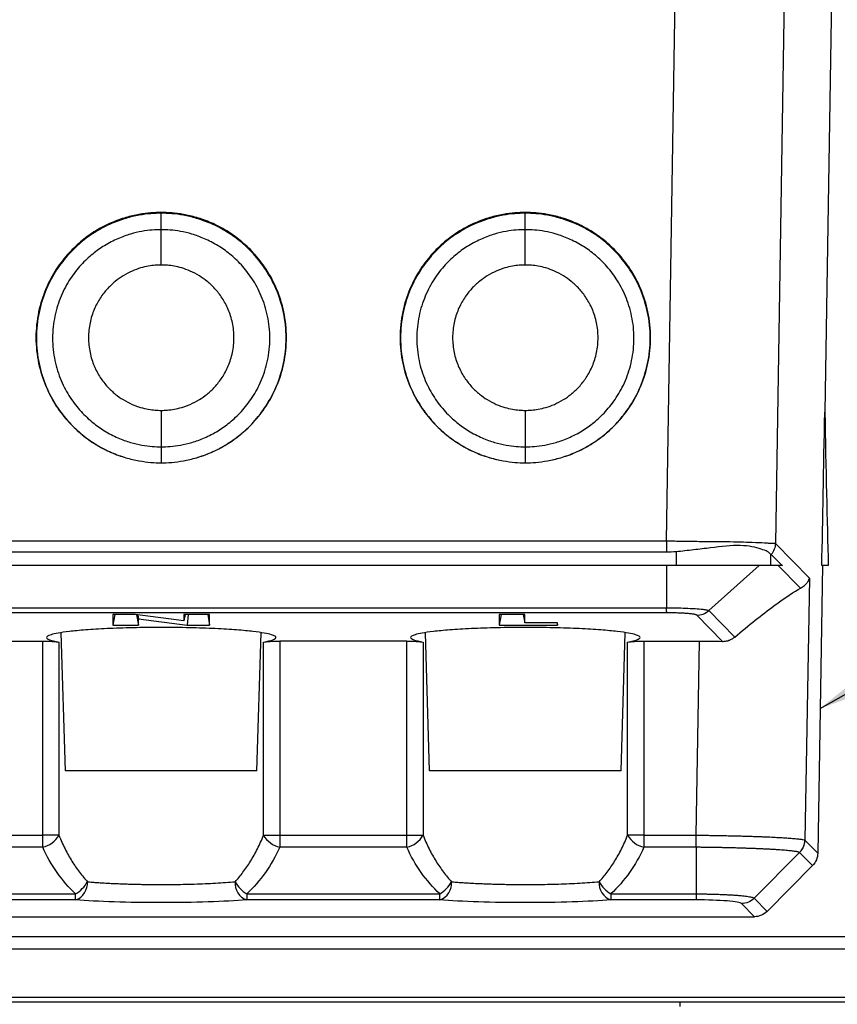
# Model space of a CAD drawing. Header units: millimetres. Extents: x 0 to 559, y 0 to 432.
# Tile 13 of 26: x 210 to 233, y 311 to 338. Entities that reach past the tile are written whole.
import ezdxf

# ---------------------------------------------------------------- set-up
doc = ezdxf.new("R2010")
doc.units = ezdxf.units.MM
doc.header["$LTSCALE"] = 2
doc.layers.add('DIMENSIONS', color=140, linetype='Continuous', lineweight=25)
doc.dimstyles.new('SLDDIMSTYLE2', dxfattribs={"dimtxt": 0.18, "dimasz": 6.604, "dimexe": 0, "dimexo": 0.0625, "dimgap": 0, "dimtad": 0, "dimtih": 1, "dimtoh": 1, "dimdec": 0, "dimrnd": 1e-09, "dimzin": 0, "dimdsep": 46, "dimtxsty": 'Standard', "dimsah": 1, "dimcen": 0.09, "dimadec": 0, "dimazin": 0, "dimtfac": 6.604, "dimtdec": 0, "dimtofl": 0, "dimtmove": 0, "dimatfit": 3, "dimfxl": 0, "dimfrac": 2, "dimtolj": 1, "dimtzin": 0, "dimarcsym": 0})

msp = doc.modelspace()

# ---------------------------------------------------------------- linework, layer by layer
for p, q in [((227.989, 323.263), (228.25, 339.584)), ((231.238, 339.584), (230.976, 323.193)), ((232.538, 339.584), (232.334, 326.798)), ((214.109, 332.263), (214.109, 332.285)), ((214.109, 331.811), (214.109, 332.263)), ((224.109, 332.263), (224.109, 332.285)), ((224.109, 331.811), (224.109, 332.263)), ((214.109, 325.846), (214.109, 325.406)), ((224.109, 325.846), (224.109, 325.406)), ((200.23, 323.263), (227.989, 323.263)), ((230.976, 323.193), (231.913, 322.239)), ((227.986, 322.953), (200.233, 322.953)), ((228.25, 322.961), (228.25, 322.584)), ((230.84, 322.899), (230.84, 322.584)), ((228.25, 322.584), (199.969, 322.584)), ((227.986, 322.584), (227.986, 321.423)), ((230.84, 322.584), (228.25, 322.584)), ((230.535, 322.584), (229.146, 321.344)), ((231.168, 322.584), (230.84, 322.584)), ((231.665, 321.959), (231.051, 322.584)), ((232.266, 322.584), (232.14, 314.681)), ((232.43, 322.584), (232.252, 322.584)), ((231.913, 322.239), (231.787, 315.041)), ((200.233, 321.423), (227.986, 321.423)), ((227.993, 321.284), (200.226, 321.284)), ((213.396, 321.235), (212.78, 321.235)), ((212.78, 321.235), (212.78, 320.945)), ((212.831, 321.235), (212.78, 320.945)), ((214.734, 321.065), (213.396, 321.235)), ((213.435, 321.23), (213.485, 320.945)), ((213.466, 321.226), (213.485, 321.115)), ((215.439, 321.235), (214.734, 321.235)), ((214.734, 321.235), (214.734, 321.065)), ((214.766, 321.235), (214.734, 321.065)), ((214.845, 321.235), (214.819, 320.945)), ((215.388, 321.235), (215.439, 320.945)), ((215.439, 320.945), (215.439, 321.235)), ((224.095, 321.235), (223.391, 321.235)), ((223.391, 321.235), (223.391, 320.945)), ((223.441, 321.235), (223.391, 320.945)), ((224.054, 321.235), (224.095, 321.007)), ((224.095, 321.007), (224.095, 321.235)), ((229.52, 320.5), (228.816, 321.216)), ((229.146, 321.344), (229.859, 320.618)), ((212.78, 320.945), (213.485, 320.945)), ((213.485, 320.945), (213.485, 321.115)), ((213.485, 321.115), (214.819, 320.945)), ((214.819, 320.945), (215.439, 320.945)), ((223.391, 320.945), (224.991, 320.945)), ((224.991, 321.007), (224.095, 321.007)), ((224.98, 321.007), (224.991, 320.945)), ((224.991, 320.945), (224.991, 321.007)), ((211.481, 316.946), (211.365, 320.737)), ((216.738, 316.946), (216.854, 320.737)), ((221.481, 316.946), (221.365, 320.737)), ((226.738, 316.946), (226.854, 320.737)), ((207.365, 320.506), (210.854, 320.506)), ((210.854, 315.175), (210.854, 320.506)), ((211.3, 320.482), (211.3, 315.175)), ((216.919, 315.175), (216.919, 320.482)), ((220.854, 320.506), (217.365, 320.506)), ((217.365, 320.506), (217.365, 315.175)), ((220.854, 315.175), (220.854, 320.506)), ((221.3, 320.482), (221.3, 315.175)), ((226.919, 315.175), (226.919, 320.482)), ((227.365, 320.506), (228.893, 320.506)), ((227.365, 320.506), (227.365, 315.175)), ((228.8, 315.175), (228.893, 320.506)), ((216.738, 316.946), (211.481, 316.946)), ((226.738, 316.946), (221.481, 316.946)), ((207.365, 315.175), (210.854, 315.175)), ((211.3, 315.175), (210.854, 315.175)), ((210.854, 314.842), (210.854, 315.175)), ((216.919, 315.175), (217.365, 315.175)), ((217.365, 315.175), (217.365, 314.842)), ((217.365, 315.175), (220.854, 315.175)), ((220.854, 315.175), (221.3, 315.175)), ((220.854, 314.842), (220.854, 315.175)), ((227.365, 315.175), (226.919, 315.175)), ((227.365, 315.175), (228.797, 315.175)), ((227.365, 315.175), (227.365, 314.842)), ((228.797, 314.842), (228.8, 315.175)), ((231.788, 315.04), (232.14, 314.681)), ((210.854, 314.842), (207.365, 314.842)), ((220.854, 314.842), (217.365, 314.842)), ((228.797, 314.842), (227.365, 314.842)), ((228.797, 314.842), (228.797, 313.561)), ((231.642, 314.699), (230.396, 313.443)), ((231.996, 314.338), (231.642, 314.699)), ((231.996, 314.338), (230.752, 313.081)), ((206.46, 313.561), (211.759, 313.561)), ((211.759, 313.396), (211.759, 313.561)), ((216.46, 313.561), (221.759, 313.561)), ((216.46, 313.561), (216.46, 313.396)), ((221.759, 313.396), (221.759, 313.561)), ((226.46, 313.561), (228.797, 313.561)), ((226.46, 313.561), (226.46, 313.396)), ((211.759, 313.396), (206.46, 313.396)), ((221.759, 313.396), (216.46, 313.396)), ((228.797, 313.396), (226.46, 313.396)), ((230.399, 312.934), (230.044, 313.295)), ((230.396, 313.443), (230.752, 313.081)), ((197.82, 312.934), (230.399, 312.934)), ((193.658, 312.391), (234.561, 312.391)), ((234.557, 312.04), (193.662, 312.04)), ((234.557, 310.584), (193.654, 310.584)), ((193.662, 310.724), (234.557, 310.724)), ((228.359, 310.471), (228.359, 310.584))]:
    msp.add_line(p, q)
for centre, radius, start, end in [((210.71, 315.5), 0.673, 282.3229, 331.148), ((217.509, 315.5), 0.673, 208.852, 257.6771), ((220.71, 315.5), 0.673, 282.3229, 331.148), ((227.509, 315.5), 0.673, 208.852, 257.6771), ((231.285, 315.052), 0.502, 315.3645, 358.7594), ((211.287, 314.34), 0.911, 301.2289, 330.679), ((211.602, 313.851), 0.481, 289.0666, 5.1778), ((216.617, 313.851), 0.481, 174.8222, 250.9334), ((216.932, 314.34), 0.911, 209.321, 238.7711), ((221.287, 314.34), 0.911, 301.2289, 330.679), ((221.602, 313.851), 0.481, 289.0666, 5.1778), ((226.617, 313.851), 0.481, 174.8222, 250.9334), ((226.932, 314.34), 0.911, 209.321, 238.7711)]:
    msp.add_arc(centre, radius, start, end)
for centre, major_axis, ratio, start_param, end_param in [((232.789, 355.285), (0.672, 38.638), 0.001521, 3.703322, 3.883384), ((232.789, 355.285), (0, 38.638), 0.017455, 2.399828, 2.57989), ((208.75, 345.317), (-28.64, 28.648), 0.00876, 2.461594, 2.478584)]:
    msp.add_ellipse(centre, major_axis=major_axis, ratio=ratio, start_param=start_param, end_param=end_param)
for points, knots in [([(214.109, 332.285), (214.018, 332.285), (213.828, 332.278), (213.504, 332.238), (213.142, 332.155), (212.743, 332.013), (212.336, 331.806), (211.939, 331.528), (211.567, 331.183), (211.22, 330.742), (210.926, 330.2), (210.721, 329.563), (210.669, 329.088), (210.669, 328.604), (210.721, 328.129), (210.926, 327.492), (211.22, 326.949), (211.567, 326.508), (211.939, 326.163), (212.336, 325.886), (212.743, 325.678), (213.142, 325.537), (213.504, 325.454), (213.828, 325.413), (214.018, 325.406), (214.109, 325.406)], [0.5, 0.5, 0.5, 0.5, 0.525, 0.55, 0.575, 0.6, 0.625, 0.6458333, 0.6666667, 0.6875, 0.7083333, 0.7291667, 0.75, 0.75, 0.7708333, 0.7916667, 0.8125, 0.8333333, 0.8541667, 0.875, 0.9, 0.925, 0.95, 0.975, 1, 1, 1, 1]), ([(214.109, 332.263), (214.018, 332.263), (213.829, 332.256), (213.506, 332.215), (213.145, 332.132), (212.747, 331.991), (212.342, 331.785), (211.946, 331.508), (211.576, 331.164), (211.229, 330.725), (210.936, 330.184), (210.732, 329.549), (210.681, 329.076), (210.681, 328.593), (210.732, 328.12), (210.936, 327.485), (211.229, 326.944), (211.576, 326.504), (211.946, 326.16), (212.342, 325.884), (212.747, 325.677), (213.145, 325.536), (213.506, 325.454), (213.829, 325.413), (214.018, 325.406), (214.109, 325.406)], [0.5, 0.5, 0.5, 0.5, 0.525, 0.55, 0.575, 0.6, 0.625, 0.6458333, 0.6666667, 0.6875, 0.7083333, 0.7291667, 0.75, 0.75, 0.7708333, 0.7916667, 0.8125, 0.8333333, 0.8541667, 0.875, 0.9, 0.925, 0.95, 0.975, 1, 1, 1, 1]), ([(214.109, 325.406), (214.201, 325.406), (214.391, 325.413), (214.715, 325.454), (215.077, 325.537), (215.476, 325.678), (215.883, 325.886), (216.28, 326.163), (216.652, 326.508), (216.999, 326.949), (217.293, 327.492), (217.498, 328.129), (217.549, 328.604), (217.549, 329.088), (217.498, 329.563), (217.293, 330.2), (216.999, 330.742), (216.652, 331.183), (216.28, 331.528), (215.883, 331.806), (215.476, 332.013), (215.077, 332.155), (214.715, 332.238), (214.391, 332.278), (214.201, 332.285), (214.109, 332.285)], [0, 0, 0, 0, 0.025, 0.05, 0.075, 0.1, 0.125, 0.1458333, 0.1666667, 0.1875, 0.2083333, 0.2291667, 0.25, 0.25, 0.2708333, 0.2916667, 0.3125, 0.3333333, 0.3541667, 0.375, 0.4, 0.425, 0.45, 0.475, 0.5, 0.5, 0.5, 0.5]), ([(214.109, 325.406), (214.201, 325.406), (214.39, 325.413), (214.713, 325.454), (215.074, 325.536), (215.472, 325.677), (215.877, 325.884), (216.273, 326.16), (216.643, 326.504), (216.99, 326.944), (217.283, 327.485), (217.487, 328.12), (217.538, 328.593), (217.538, 329.076), (217.487, 329.549), (217.283, 330.184), (216.99, 330.725), (216.643, 331.164), (216.273, 331.508), (215.877, 331.785), (215.472, 331.991), (215.074, 332.132), (214.713, 332.215), (214.39, 332.256), (214.201, 332.263), (214.109, 332.263)], [0, 0, 0, 0, 0.025, 0.05, 0.075, 0.1, 0.125, 0.1458333, 0.1666667, 0.1875, 0.2083333, 0.2291667, 0.25, 0.25, 0.2708333, 0.2916667, 0.3125, 0.3333333, 0.3541667, 0.375, 0.4, 0.425, 0.45, 0.475, 0.5, 0.5, 0.5, 0.5]), ([(224.109, 332.285), (224.018, 332.285), (223.828, 332.278), (223.504, 332.238), (223.142, 332.155), (222.743, 332.013), (222.336, 331.806), (221.939, 331.528), (221.567, 331.183), (221.22, 330.742), (220.926, 330.2), (220.721, 329.563), (220.669, 329.088), (220.669, 328.604), (220.721, 328.129), (220.926, 327.492), (221.22, 326.949), (221.567, 326.508), (221.939, 326.163), (222.336, 325.886), (222.743, 325.678), (223.142, 325.537), (223.504, 325.454), (223.828, 325.413), (224.018, 325.406), (224.109, 325.406)], [0.5, 0.5, 0.5, 0.5, 0.525, 0.55, 0.575, 0.6, 0.625, 0.6458333, 0.6666667, 0.6875, 0.7083333, 0.7291667, 0.75, 0.75, 0.7708333, 0.7916667, 0.8125, 0.8333333, 0.8541667, 0.875, 0.9, 0.925, 0.95, 0.975, 1, 1, 1, 1]), ([(224.109, 332.263), (224.018, 332.263), (223.829, 332.256), (223.506, 332.215), (223.145, 332.132), (222.747, 331.991), (222.342, 331.785), (221.946, 331.508), (221.576, 331.164), (221.229, 330.725), (220.936, 330.184), (220.732, 329.549), (220.681, 329.076), (220.681, 328.593), (220.732, 328.12), (220.936, 327.485), (221.229, 326.944), (221.576, 326.504), (221.946, 326.16), (222.342, 325.884), (222.747, 325.677), (223.145, 325.536), (223.506, 325.454), (223.829, 325.413), (224.018, 325.406), (224.109, 325.406)], [0.5, 0.5, 0.5, 0.5, 0.525, 0.55, 0.575, 0.6, 0.625, 0.6458333, 0.6666667, 0.6875, 0.7083333, 0.7291667, 0.75, 0.75, 0.7708333, 0.7916667, 0.8125, 0.8333333, 0.8541667, 0.875, 0.9, 0.925, 0.95, 0.975, 1, 1, 1, 1]), ([(224.109, 325.406), (224.201, 325.406), (224.391, 325.413), (224.715, 325.454), (225.077, 325.537), (225.476, 325.678), (225.883, 325.886), (226.28, 326.163), (226.652, 326.508), (226.999, 326.949), (227.293, 327.492), (227.498, 328.129), (227.549, 328.604), (227.549, 329.088), (227.498, 329.563), (227.293, 330.2), (226.999, 330.742), (226.652, 331.183), (226.28, 331.528), (225.883, 331.806), (225.476, 332.013), (225.077, 332.155), (224.715, 332.238), (224.391, 332.278), (224.201, 332.285), (224.109, 332.285)], [0, 0, 0, 0, 0.025, 0.05, 0.075, 0.1, 0.125, 0.1458333, 0.1666667, 0.1875, 0.2083333, 0.2291667, 0.25, 0.25, 0.2708333, 0.2916667, 0.3125, 0.3333333, 0.3541667, 0.375, 0.4, 0.425, 0.45, 0.475, 0.5, 0.5, 0.5, 0.5]), ([(224.109, 325.406), (224.201, 325.406), (224.39, 325.413), (224.713, 325.454), (225.074, 325.536), (225.472, 325.677), (225.877, 325.884), (226.273, 326.16), (226.643, 326.504), (226.99, 326.944), (227.283, 327.485), (227.487, 328.12), (227.538, 328.593), (227.538, 329.076), (227.487, 329.549), (227.283, 330.184), (226.99, 330.725), (226.643, 331.164), (226.273, 331.508), (225.877, 331.785), (225.472, 331.991), (225.074, 332.132), (224.713, 332.215), (224.39, 332.256), (224.201, 332.263), (224.109, 332.263)], [0, 0, 0, 0, 0.025, 0.05, 0.075, 0.1, 0.125, 0.1458333, 0.1666667, 0.1875, 0.2083333, 0.2291667, 0.25, 0.25, 0.2708333, 0.2916667, 0.3125, 0.3333333, 0.3541667, 0.375, 0.4, 0.425, 0.45, 0.475, 0.5, 0.5, 0.5, 0.5]), ([(214.109, 331.811), (214.031, 331.811), (213.865, 331.805), (213.584, 331.769), (213.27, 331.697), (212.924, 331.574), (212.571, 331.395), (212.227, 331.154), (211.905, 330.855), (211.603, 330.472), (211.349, 330.002), (211.172, 329.45), (211.127, 329.038), (211.127, 328.618), (211.172, 328.207), (211.349, 327.655), (211.603, 327.184), (211.905, 326.802), (212.227, 326.502), (212.571, 326.262), (212.924, 326.082), (213.27, 325.959), (213.584, 325.887), (213.865, 325.852), (214.031, 325.846), (214.109, 325.846)], [0.5, 0.5, 0.5, 0.5, 0.525, 0.55, 0.575, 0.6, 0.625, 0.6458333, 0.6666667, 0.6875, 0.7083333, 0.7291667, 0.75, 0.75, 0.7708333, 0.7916667, 0.8125, 0.8333333, 0.8541667, 0.875, 0.9, 0.925, 0.95, 0.975, 1, 1, 1, 1]), ([(214.109, 325.846), (214.188, 325.846), (214.354, 325.852), (214.635, 325.887), (214.949, 325.959), (215.295, 326.082), (215.648, 326.262), (215.992, 326.502), (216.314, 326.802), (216.616, 327.184), (216.87, 327.655), (217.047, 328.207), (217.092, 328.618), (217.092, 329.038), (217.047, 329.45), (216.87, 330.002), (216.616, 330.472), (216.314, 330.855), (215.992, 331.154), (215.648, 331.395), (215.295, 331.574), (214.949, 331.697), (214.635, 331.769), (214.354, 331.805), (214.188, 331.811), (214.109, 331.811)], [0, 0, 0, 0, 0.025, 0.05, 0.075, 0.1, 0.125, 0.1458333, 0.1666667, 0.1875, 0.2083333, 0.2291667, 0.25, 0.25, 0.2708333, 0.2916667, 0.3125, 0.3333333, 0.3541667, 0.375, 0.4, 0.425, 0.45, 0.475, 0.5, 0.5, 0.5, 0.5]), ([(214.109, 330.84), (214.109, 330.873), (214.109, 330.921), (214.109, 330.978), (214.109, 331.002), (214.109, 331.018), (214.109, 331.03), (214.109, 331.091), (214.109, 331.161), (214.109, 331.261), (214.109, 331.293), (214.109, 331.358), (214.109, 331.519), (214.109, 331.681), (214.109, 331.811)], [0, 0, 0, 0, 0.25, 0.375, 0.4375, 0.4375, 0.5, 0.5, 0.625, 0.625, 0.6875, 0.6875, 0.75, 1, 1, 1, 1]), ([(224.109, 331.811), (224.031, 331.811), (223.865, 331.805), (223.584, 331.769), (223.27, 331.697), (222.924, 331.574), (222.571, 331.395), (222.227, 331.154), (221.905, 330.855), (221.603, 330.472), (221.349, 330.002), (221.172, 329.45), (221.127, 329.038), (221.127, 328.618), (221.172, 328.207), (221.349, 327.655), (221.603, 327.184), (221.905, 326.802), (222.227, 326.502), (222.571, 326.262), (222.924, 326.082), (223.27, 325.959), (223.584, 325.887), (223.865, 325.852), (224.031, 325.846), (224.109, 325.846)], [0.5, 0.5, 0.5, 0.5, 0.525, 0.55, 0.575, 0.6, 0.625, 0.6458333, 0.6666667, 0.6875, 0.7083333, 0.7291667, 0.75, 0.75, 0.7708333, 0.7916667, 0.8125, 0.8333333, 0.8541667, 0.875, 0.9, 0.925, 0.95, 0.975, 1, 1, 1, 1]), ([(224.109, 330.84), (224.109, 330.873), (224.109, 330.921), (224.109, 330.978), (224.109, 331.002), (224.109, 331.018), (224.109, 331.03), (224.109, 331.091), (224.109, 331.161), (224.109, 331.261), (224.109, 331.293), (224.109, 331.358), (224.109, 331.519), (224.109, 331.681), (224.109, 331.811)], [0, 0, 0, 0, 0.25, 0.375, 0.4375, 0.4375, 0.5, 0.5, 0.625, 0.625, 0.6875, 0.6875, 0.75, 1, 1, 1, 1]), ([(224.109, 325.846), (224.188, 325.846), (224.354, 325.852), (224.635, 325.887), (224.949, 325.959), (225.295, 326.082), (225.648, 326.262), (225.992, 326.502), (226.314, 326.802), (226.616, 327.184), (226.87, 327.655), (227.047, 328.207), (227.092, 328.618), (227.092, 329.038), (227.047, 329.45), (226.87, 330.002), (226.616, 330.472), (226.314, 330.855), (225.992, 331.154), (225.648, 331.395), (225.295, 331.574), (224.949, 331.697), (224.635, 331.769), (224.354, 331.805), (224.188, 331.811), (224.109, 331.811)], [0, 0, 0, 0, 0.025, 0.05, 0.075, 0.1, 0.125, 0.1458333, 0.1666667, 0.1875, 0.2083333, 0.2291667, 0.25, 0.25, 0.2708333, 0.2916667, 0.3125, 0.3333333, 0.3541667, 0.375, 0.4, 0.425, 0.45, 0.475, 0.5, 0.5, 0.5, 0.5]), ([(214.109, 330.84), (214.057, 330.84), (213.945, 330.836), (213.757, 330.813), (213.547, 330.764), (213.314, 330.682), (213.078, 330.561), (212.848, 330.4), (212.632, 330.199), (212.43, 329.943), (212.26, 329.628), (212.142, 329.258), (212.112, 328.984), (212.112, 328.702), (212.142, 328.428), (212.26, 328.058), (212.43, 327.743), (212.632, 327.487), (212.848, 327.286), (213.078, 327.125), (213.314, 327.005), (213.547, 326.922), (213.757, 326.874), (213.945, 326.85), (214.057, 326.846), (214.109, 326.846)], [0.5, 0.5, 0.5, 0.5, 0.525, 0.55, 0.575, 0.6, 0.625, 0.6458333, 0.6666667, 0.6875, 0.7083333, 0.7291667, 0.75, 0.75, 0.7708333, 0.7916667, 0.8125, 0.8333333, 0.8541667, 0.875, 0.9, 0.925, 0.95, 0.975, 1, 1, 1, 1]), ([(214.109, 326.846), (214.162, 326.846), (214.274, 326.85), (214.462, 326.874), (214.672, 326.922), (214.905, 327.005), (215.141, 327.125), (215.371, 327.286), (215.587, 327.487), (215.789, 327.743), (215.959, 328.058), (216.077, 328.428), (216.107, 328.702), (216.107, 328.984), (216.077, 329.258), (215.959, 329.628), (215.789, 329.943), (215.587, 330.199), (215.371, 330.4), (215.141, 330.561), (214.905, 330.682), (214.672, 330.764), (214.462, 330.813), (214.274, 330.836), (214.162, 330.84), (214.109, 330.84)], [0, 0, 0, 0, 0.025, 0.05, 0.075, 0.1, 0.125, 0.1458333, 0.1666667, 0.1875, 0.2083333, 0.2291667, 0.25, 0.25, 0.2708333, 0.2916667, 0.3125, 0.3333333, 0.3541667, 0.375, 0.4, 0.425, 0.45, 0.475, 0.5, 0.5, 0.5, 0.5]), ([(224.109, 330.84), (224.057, 330.84), (223.945, 330.836), (223.757, 330.813), (223.547, 330.764), (223.314, 330.682), (223.078, 330.561), (222.848, 330.4), (222.632, 330.199), (222.43, 329.943), (222.26, 329.628), (222.142, 329.258), (222.112, 328.984), (222.112, 328.702), (222.142, 328.428), (222.26, 328.058), (222.43, 327.743), (222.632, 327.487), (222.848, 327.286), (223.078, 327.125), (223.314, 327.005), (223.547, 326.922), (223.757, 326.874), (223.945, 326.85), (224.057, 326.846), (224.109, 326.846)], [0.5, 0.5, 0.5, 0.5, 0.525, 0.55, 0.575, 0.6, 0.625, 0.6458333, 0.6666667, 0.6875, 0.7083333, 0.7291667, 0.75, 0.75, 0.7708333, 0.7916667, 0.8125, 0.8333333, 0.8541667, 0.875, 0.9, 0.925, 0.95, 0.975, 1, 1, 1, 1]), ([(224.109, 326.846), (224.162, 326.846), (224.274, 326.85), (224.462, 326.874), (224.672, 326.922), (224.905, 327.005), (225.141, 327.125), (225.371, 327.286), (225.587, 327.487), (225.789, 327.743), (225.959, 328.058), (226.077, 328.428), (226.107, 328.702), (226.107, 328.984), (226.077, 329.258), (225.959, 329.628), (225.789, 329.943), (225.587, 330.199), (225.371, 330.4), (225.141, 330.561), (224.905, 330.682), (224.672, 330.764), (224.462, 330.813), (224.274, 330.836), (224.162, 330.84), (224.109, 330.84)], [0, 0, 0, 0, 0.025, 0.05, 0.075, 0.1, 0.125, 0.1458333, 0.1666667, 0.1875, 0.2083333, 0.2291667, 0.25, 0.25, 0.2708333, 0.2916667, 0.3125, 0.3333333, 0.3541667, 0.375, 0.4, 0.425, 0.45, 0.475, 0.5, 0.5, 0.5, 0.5]), ([(214.109, 326.846), (214.109, 326.809), (214.109, 326.754), (214.109, 326.69), (214.109, 326.662), (214.109, 326.644), (214.109, 326.631), (214.109, 326.567), (214.109, 326.495), (214.109, 326.396), (214.109, 326.364), (214.109, 326.299), (214.109, 326.137), (214.109, 325.975), (214.109, 325.846)], [0, 0, 0, 0, 0.25, 0.375, 0.4375, 0.4375, 0.5, 0.5, 0.625, 0.625, 0.6875, 0.6875, 0.75, 1, 1, 1, 1]), ([(224.109, 326.846), (224.109, 326.809), (224.109, 326.754), (224.109, 326.69), (224.109, 326.662), (224.109, 326.644), (224.109, 326.631), (224.109, 326.567), (224.109, 326.495), (224.109, 326.396), (224.109, 326.364), (224.109, 326.299), (224.109, 326.137), (224.109, 325.975), (224.109, 325.846)], [0, 0, 0, 0, 0.25, 0.375, 0.4375, 0.4375, 0.5, 0.5, 0.625, 0.625, 0.6875, 0.6875, 0.75, 1, 1, 1, 1]), ([(227.989, 323.263), (228.046, 323.262), (228.17, 323.258), (228.367, 323.254), (228.586, 323.251), (228.827, 323.248), (229.184, 323.245), (229.598, 323.242), (230.019, 323.235), (230.386, 323.223), (230.644, 323.21), (230.808, 323.2), (230.894, 323.195), (230.95, 323.193), (230.968, 323.193), (230.976, 323.193)], [0, 0, 0, 0, 0.038852, 0.083273, 0.133263, 0.188821, 0.249947, 0.387177, 0.500324, 0.607968, 0.749758, 0.823269, 0.889479, 0.94839, 1, 1, 1, 1]), ([(230.84, 322.899), (230.825, 322.92), (230.797, 322.942), (230.711, 322.989), (230.654, 323.013), (230.513, 323.06), (230.429, 323.082), (230.237, 323.117), (230.128, 323.13), (229.772, 323.138), (229.492, 323.106), (229.044, 323.051), (228.888, 323.032), (228.572, 322.995), (228.412, 322.977), (228.25, 322.961)], [0, 0, 0, 0, 0.125, 0.125, 0.25, 0.25, 0.375, 0.375, 0.5, 0.5, 0.75, 0.75, 0.875, 0.875, 1, 1, 1, 1]), ([(231.665, 321.959), (231.685, 321.97), (231.726, 321.994), (231.781, 322.037), (231.832, 322.089), (231.882, 322.157), (231.901, 322.209), (231.913, 322.239)], [0, 0, 0, 0, 0.15121, 0.317902, 0.500098, 0.707522, 1, 1, 1, 1]), ([(229.859, 320.618), (230.246, 320.941), (230.623, 321.242), (231.251, 321.708), (231.501, 321.874), (231.665, 321.959)], [0, 0, 0, 0, 0.5, 0.5, 1, 1, 1, 1]), ([(227.986, 321.423), (228.018, 321.423), (228.11, 321.422), (228.285, 321.42), (228.526, 321.413), (228.781, 321.4), (228.98, 321.382), (229.089, 321.365), (229.134, 321.353), (229.143, 321.346), (229.146, 321.344)], [0, 0, 0, 0, 0.057125, 0.159482, 0.306863, 0.500037, 0.692896, 0.840386, 0.942892, 1, 1, 1, 1]), ([(228.815, 321.216), (228.813, 321.219), (228.808, 321.224), (228.789, 321.232), (228.762, 321.239), (228.724, 321.246), (228.678, 321.252), (228.621, 321.258), (228.543, 321.266), (228.437, 321.273), (228.299, 321.279), (228.149, 321.284), (228.045, 321.284), (227.993, 321.284)], [0, 0, 0, 0, 0.071625, 0.141719, 0.211166, 0.280875, 0.351745, 0.42463, 0.500318, 0.624693, 0.750076, 0.876286, 1, 1, 1, 1]), ([(228.815, 321.217), (228.874, 321.217), (228.935, 321.228), (229.049, 321.272), (229.102, 321.305), (229.146, 321.344)], [0, 0, 0, 0, 0.5, 0.5, 1, 1, 1, 1]), ([(217.259, 320.606), (217.259, 320.629), (217.228, 320.655), (217.039, 320.712), (216.881, 320.742), (216.503, 320.786), (216.354, 320.801), (216.007, 320.827), (215.81, 320.839), (215.374, 320.859), (215.135, 320.868), (214.634, 320.879), (214.372, 320.882), (213.847, 320.882), (213.585, 320.879), (213.084, 320.868), (212.845, 320.859), (212.409, 320.839), (212.212, 320.827), (211.865, 320.801), (211.715, 320.786), (211.337, 320.742), (211.18, 320.712), (210.991, 320.655), (210.959, 320.629), (210.959, 320.606)], [0, 0, 0, 0, 0.125, 0.125, 0.25, 0.25, 0.3125, 0.3125, 0.375, 0.375, 0.4375, 0.4375, 0.5, 0.5, 0.5625, 0.5625, 0.625, 0.625, 0.6875, 0.6875, 0.75, 0.75, 0.875, 0.875, 1, 1, 1, 1]), ([(227.259, 320.606), (227.259, 320.629), (227.228, 320.655), (227.039, 320.712), (226.881, 320.742), (226.503, 320.786), (226.354, 320.801), (226.007, 320.827), (225.81, 320.839), (225.374, 320.859), (225.135, 320.868), (224.634, 320.879), (224.372, 320.882), (223.847, 320.882), (223.585, 320.879), (223.084, 320.868), (222.845, 320.859), (222.409, 320.839), (222.212, 320.827), (221.865, 320.801), (221.715, 320.786), (221.337, 320.742), (221.18, 320.712), (220.991, 320.655), (220.959, 320.629), (220.959, 320.606)], [0, 0, 0, 0, 0.125, 0.125, 0.25, 0.25, 0.3125, 0.3125, 0.375, 0.375, 0.4375, 0.4375, 0.5, 0.5, 0.5625, 0.5625, 0.625, 0.625, 0.6875, 0.6875, 0.75, 0.75, 0.875, 0.875, 1, 1, 1, 1]), ([(210.959, 320.606), (210.959, 320.585), (210.988, 320.563), (211.103, 320.521), (211.189, 320.501), (211.3, 320.482)], [0, 0, 0, 0, 0.5, 0.5, 1, 1, 1, 1]), ([(216.919, 320.482), (217.03, 320.501), (217.116, 320.521), (217.231, 320.563), (217.259, 320.585), (217.259, 320.606)], [0, 0, 0, 0, 0.5, 0.5, 1, 1, 1, 1]), ([(220.959, 320.606), (220.959, 320.585), (220.988, 320.563), (221.103, 320.521), (221.189, 320.501), (221.3, 320.482)], [0, 0, 0, 0, 0.5, 0.5, 1, 1, 1, 1]), ([(226.919, 320.482), (227.03, 320.501), (227.116, 320.521), (227.231, 320.563), (227.259, 320.585), (227.259, 320.606)], [0, 0, 0, 0, 0.5, 0.5, 1, 1, 1, 1]), ([(229.52, 320.5), (229.536, 320.5), (229.598, 320.5), (229.692, 320.521), (229.789, 320.564), (229.837, 320.601), (229.859, 320.618)], [0, 0, 0, 0, 0.136045, 0.499921, 0.774607, 1, 1, 1, 1]), ([(210.854, 320.506), (210.941, 320.506), (211.035, 320.503), (211.196, 320.495), (211.26, 320.488), (211.3, 320.482)], [0, 0, 0, 0, 0.5, 0.5, 1, 1, 1, 1]), ([(216.919, 320.482), (216.959, 320.488), (217.023, 320.495), (217.184, 320.503), (217.278, 320.506), (217.365, 320.506)], [0, 0, 0, 0, 0.5, 0.5, 1, 1, 1, 1]), ([(220.854, 320.506), (220.941, 320.506), (221.035, 320.503), (221.196, 320.495), (221.26, 320.488), (221.3, 320.482)], [0, 0, 0, 0, 0.5, 0.5, 1, 1, 1, 1]), ([(226.919, 320.482), (226.959, 320.488), (227.023, 320.495), (227.184, 320.503), (227.278, 320.506), (227.365, 320.506)], [0, 0, 0, 0, 0.5, 0.5, 1, 1, 1, 1]), ([(211.3, 315.175), (211.326, 315.11), (211.378, 314.982), (211.465, 314.798), (211.558, 314.623), (211.655, 314.458), (211.756, 314.303), (211.861, 314.157), (211.968, 314.021), (212.044, 313.936), (212.081, 313.894)], [0, 0, 0, 0, 0.143133, 0.281, 0.413637, 0.541085, 0.663389, 0.780602, 0.892784, 1, 1, 1, 1]), ([(216.138, 313.894), (216.175, 313.936), (216.251, 314.021), (216.358, 314.157), (216.463, 314.303), (216.564, 314.458), (216.661, 314.623), (216.754, 314.798), (216.841, 314.982), (216.893, 315.11), (216.919, 315.175)], [0, 0, 0, 0, 0.107216, 0.219398, 0.336611, 0.458915, 0.586363, 0.719, 0.856867, 1, 1, 1, 1]), ([(221.3, 315.175), (221.326, 315.11), (221.378, 314.982), (221.465, 314.798), (221.558, 314.623), (221.655, 314.458), (221.756, 314.303), (221.861, 314.157), (221.968, 314.021), (222.044, 313.936), (222.081, 313.894)], [0, 0, 0, 0, 0.143133, 0.281, 0.413637, 0.541085, 0.663389, 0.780602, 0.892784, 1, 1, 1, 1]), ([(226.138, 313.894), (226.175, 313.936), (226.251, 314.021), (226.358, 314.157), (226.463, 314.303), (226.564, 314.458), (226.661, 314.623), (226.754, 314.798), (226.841, 314.982), (226.893, 315.11), (226.919, 315.175)], [0, 0, 0, 0, 0.107216, 0.219398, 0.336611, 0.458915, 0.586363, 0.719, 0.856867, 1, 1, 1, 1]), ([(228.8, 315.175), (228.856, 315.174), (228.968, 315.173), (229.136, 315.171), (229.304, 315.168), (229.47, 315.165), (229.635, 315.162), (229.797, 315.158), (229.957, 315.154), (230.114, 315.15), (230.266, 315.146), (230.415, 315.141), (230.558, 315.136), (230.696, 315.13), (230.852, 315.124), (231.025, 315.115), (231.209, 315.105), (231.378, 315.093), (231.527, 315.081), (231.65, 315.068), (231.743, 315.055), (231.772, 315.045), (231.787, 315.041)], [0, 0, 0, 0, 0.037768, 0.07565, 0.113648, 0.151761, 0.18999, 0.228334, 0.266794, 0.305369, 0.344061, 0.38287, 0.421794, 0.460836, 0.499994, 0.56139, 0.62613, 0.694215, 0.765644, 0.840418, 0.918537, 1, 1, 1, 1]), ([(231.642, 314.699), (231.655, 314.713), (231.687, 314.747), (231.732, 314.816), (231.776, 314.916), (231.784, 314.996), (231.788, 315.04)], [0, 0, 0, 0, 0.149967, 0.368132, 0.653972, 1, 1, 1, 1]), ([(231.642, 314.699), (231.636, 314.701), (231.624, 314.707), (231.593, 314.715), (231.554, 314.722), (231.506, 314.73), (231.449, 314.738), (231.384, 314.745), (231.311, 314.752), (231.231, 314.759), (231.145, 314.766), (231.053, 314.772), (230.956, 314.779), (230.853, 314.785), (230.746, 314.79), (230.636, 314.796), (230.521, 314.801), (230.404, 314.806), (230.284, 314.81), (230.162, 314.814), (230.039, 314.818), (229.914, 314.822), (229.789, 314.825), (229.663, 314.828), (229.537, 314.831), (229.412, 314.834), (229.286, 314.836), (229.162, 314.838), (229.039, 314.839), (228.918, 314.841), (228.837, 314.841), (228.797, 314.842)], [0, 0, 0, 0, 0.040681, 0.08092, 0.120718, 0.160072, 0.198985, 0.237454, 0.275481, 0.313064, 0.350205, 0.386902, 0.423157, 0.458968, 0.494336, 0.52926, 0.563742, 0.597781, 0.631377, 0.664529, 0.697239, 0.729507, 0.761331, 0.792713, 0.823653, 0.85415, 0.884205, 0.913817, 0.942987, 0.971715, 1, 1, 1, 1]), ([(232.14, 314.681), (232.139, 314.619), (232.126, 314.555), (232.076, 314.436), (232.04, 314.382), (231.996, 314.338)], [0, 0, 0, 0, 0.5, 0.5, 1, 1, 1, 1]), ([(212.081, 313.894), (212.127, 313.89), (212.218, 313.883), (212.361, 313.873), (212.508, 313.863), (212.66, 313.855), (212.814, 313.847), (212.972, 313.841), (213.131, 313.835), (213.293, 313.83), (213.456, 313.826), (213.619, 313.823), (213.783, 313.821), (213.946, 313.819), (214.156, 313.819), (214.414, 313.82), (214.718, 313.825), (215.02, 313.832), (215.317, 313.843), (215.605, 313.857), (215.883, 313.874), (216.053, 313.887), (216.138, 313.894)], [0, 0, 0, 0, 0.040038, 0.079811, 0.119319, 0.158565, 0.197547, 0.236268, 0.274729, 0.31293, 0.350872, 0.388557, 0.425984, 0.463157, 0.500075, 0.568817, 0.63844, 0.708952, 0.780357, 0.852663, 0.925876, 1, 1, 1, 1]), ([(222.081, 313.894), (222.127, 313.89), (222.218, 313.883), (222.361, 313.873), (222.508, 313.863), (222.66, 313.855), (222.814, 313.847), (222.972, 313.841), (223.131, 313.835), (223.293, 313.83), (223.456, 313.826), (223.619, 313.823), (223.783, 313.821), (223.946, 313.819), (224.156, 313.819), (224.414, 313.82), (224.718, 313.825), (225.02, 313.832), (225.317, 313.843), (225.605, 313.857), (225.883, 313.874), (226.053, 313.887), (226.138, 313.894)], [0, 0, 0, 0, 0.040038, 0.079811, 0.119319, 0.158565, 0.197547, 0.236268, 0.274729, 0.31293, 0.350872, 0.388557, 0.425984, 0.463157, 0.500075, 0.568817, 0.63844, 0.708952, 0.780357, 0.852663, 0.925876, 1, 1, 1, 1]), ([(228.797, 313.561), (228.838, 313.561), (228.923, 313.561), (229.049, 313.559), (229.176, 313.557), (229.302, 313.554), (229.427, 313.55), (229.548, 313.545), (229.666, 313.54), (229.779, 313.533), (229.886, 313.526), (229.987, 313.518), (230.079, 313.509), (230.161, 313.5), (230.233, 313.489), (230.294, 313.479), (230.343, 313.467), (230.378, 313.455), (230.39, 313.447), (230.396, 313.443)], [0, 0, 0, 0, 0.052632, 0.106025, 0.16018, 0.215101, 0.27079, 0.327251, 0.384487, 0.4425, 0.501295, 0.560873, 0.621238, 0.68239, 0.744332, 0.807064, 0.870586, 0.934899, 1, 1, 1, 1]), ([(228.797, 313.561), (228.797, 313.515), (228.797, 313.476), (228.797, 313.418), (228.797, 313.401), (228.797, 313.396)], [0, 0, 0, 0, 0.5, 0.5, 1, 1, 1, 1]), ([(216.46, 313.396), (216.16, 313.374), (215.8, 313.355), (214.996, 313.328), (214.553, 313.321), (213.666, 313.321), (213.223, 313.328), (212.419, 313.355), (212.059, 313.374), (211.759, 313.396)], [0, 0, 0, 0, 0.25, 0.25, 0.5, 0.5, 0.75, 0.75, 1, 1, 1, 1]), ([(226.46, 313.396), (226.16, 313.374), (225.8, 313.355), (224.996, 313.328), (224.553, 313.321), (223.666, 313.321), (223.223, 313.328), (222.419, 313.355), (222.059, 313.374), (221.759, 313.396)], [0, 0, 0, 0, 0.25, 0.25, 0.5, 0.5, 0.75, 0.75, 1, 1, 1, 1]), ([(230.044, 313.295), (230.032, 313.309), (229.991, 313.322), (229.856, 313.346), (229.762, 313.358), (229.42, 313.385), (229.112, 313.396), (228.797, 313.396)], [0, 0, 0, 0, 0.25, 0.25, 0.5, 0.5, 1, 1, 1, 1]), ([(230.752, 313.081), (230.707, 313.036), (230.652, 312.998), (230.529, 312.947), (230.463, 312.934), (230.399, 312.934)], [0, 0, 0, 0, 0.5, 0.5, 1, 1, 1, 1])]:
    msp.add_open_spline(points, degree=3, knots=knots)
for points in [[(227.989, 323.263), (227.988, 323.154), (227.987, 323.038), (227.986, 322.953)], [(230.976, 323.193), (230.974, 323.081), (230.933, 322.97), (230.862, 322.884)], [(228.25, 322.961), (228.162, 322.952), (228.074, 322.95), (227.986, 322.953)], [(230.862, 322.883), (230.854, 322.884), (230.847, 322.888), (230.84, 322.899)], [(227.993, 321.284), (227.991, 321.294), (227.988, 321.344), (227.986, 321.423)], [(228.893, 320.506), (229.103, 320.506), (229.314, 320.504), (229.52, 320.5)], [(228.797, 315.175), (228.798, 315.175), (228.799, 315.175), (228.8, 315.175)], [(228.797, 314.842), (228.797, 314.932), (228.797, 315.053), (228.797, 315.175)], [(231.787, 315.041), (231.787, 315.04), (231.788, 315.04), (231.788, 315.04)], [(211.759, 313.561), (211.387, 313.912), (211.073, 314.356), (210.854, 314.842)], [(217.365, 314.842), (217.146, 314.356), (216.832, 313.912), (216.46, 313.561)], [(221.759, 313.561), (221.387, 313.912), (221.073, 314.356), (220.854, 314.842)], [(227.365, 314.842), (227.146, 314.356), (226.832, 313.912), (226.46, 313.561)], [(231.642, 314.699), (231.641, 314.697), (231.642, 314.699), (231.642, 314.699)], [(230.396, 313.443), (230.304, 313.351), (230.174, 313.296), (230.044, 313.295)]]:
    msp.add_open_spline(points, degree=3)

# ---------------------------------------------------------------- leaders
at = {"layer": 'DIMENSIONS'}
msp.add_leader([(232.204, 318.655), (251.55, 329.614), (264.25, 329.614)], dimstyle='SLDDIMSTYLE2', dxfattribs=at)

doc.saveas('drawing.dxf')
